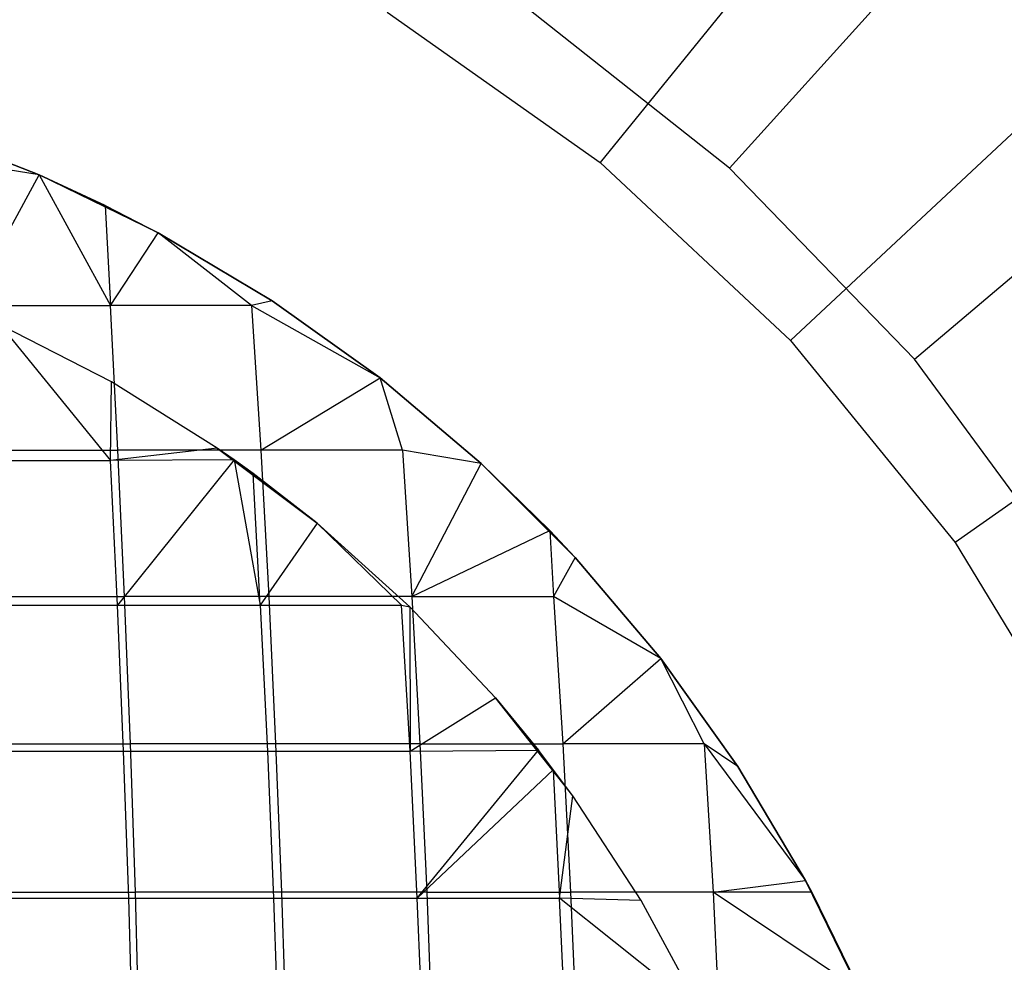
# Model space of a CAD drawing. Extents: x 0.02 to 3.36, y -1.67 to 1.67.
# Tile 18 of 26: x 1.85 to 2.1, y 0.18 to 0.42. Entities that reach past the tile are written whole.
import ezdxf

# ---------------------------------------------------------------- set-up
doc = ezdxf.new("R2010")
doc.units = 0
doc.header["$MEASUREMENT"] = 0
doc.layers.get('0').update_dxf_attribs({"color": 13, "linetype": 'CONTINUOUS'})

# ---------------------------------------------------------------- blocks, each defined once
blk = doc.blocks.new('CEARA_PM_STL')
at = {"color": 0}
for p, q in [((2.07507, 0.47337, 3.42162), (2.00054, 0.38175, 3.30351)), ((2.07507, 0.47337, 3.42162), (2.00054, 0.38175, 3.30351)), ((2.03391, 0.38028, 3.26414), (2.10933, 0.46368, 3.38225)), ((2.03391, 0.38028, 3.26414), (2.10933, 0.46368, 3.38225)), ((2.03391, 0.38028, 3.26414), (1.98015, 0.42273, 3.26414)), ((2.03391, 0.38028, 3.26414), (1.98015, 0.42273, 3.26414)), ((1.94566, 0.42048, 3.30351), (2.00054, 0.38175, 3.30351)), ((1.94566, 0.42048, 3.30351), (2.00054, 0.38175, 3.30351)), ((2.13594, 0.41652, 3.42162), (2.04962, 0.3359, 3.30351)), ((2.13594, 0.41652, 3.42162), (2.04962, 0.3359, 3.30351)), ((2.08152, 0.33105, 3.26414), (2.16739, 0.40364, 3.38225)), ((2.08152, 0.33105, 3.26414), (2.16739, 0.40364, 3.38225)), ((1.82419, 0.39099, 3.38225), (1.85602, 0.37857, 3.38225)), ((1.85602, 0.37857, 3.30351), (1.82419, 0.39099, 3.30351)), ((1.82419, 0.39099, 3.38225), (1.85602, 0.37857, 3.38225)), ((1.85602, 0.37857, 3.30351), (1.82419, 0.39099, 3.30351)), ((1.85602, 0.37857, 3.30351), (1.82419, 0.39099, 3.30351)), ((1.85602, 0.37857, 3.38225), (1.83602, 0.38171, 3.38409)), ((1.85602, 0.37857, 3.38225), (1.83602, 0.38171, 3.38409)), ((2.00054, 0.38175, 3.30351), (2.04962, 0.3359, 3.30351)), ((2.00054, 0.38175, 3.30351), (2.04962, 0.3359, 3.30351)), ((1.83776, 0.34486, 3.39655), (1.85602, 0.37857, 3.38225)), ((1.83776, 0.34486, 3.39655), (1.85602, 0.37857, 3.38225)), ((1.85602, 0.37857, 3.38225), (1.85602, 0.37857, 3.30351)), ((1.85602, 0.37857, 3.38225), (1.85602, 0.37857, 3.30351)), ((1.85602, 0.37857, 3.38225), (1.87306, 0.37063, 3.38225)), ((1.87306, 0.37063, 3.38225), (1.85602, 0.37857, 3.30351)), ((1.87306, 0.37063, 3.38225), (1.85602, 0.37857, 3.30351)), ((1.88671, 0.36356, 3.30351), (1.85602, 0.37857, 3.30351)), ((1.85602, 0.37857, 3.38225), (1.87306, 0.37063, 3.38225)), ((1.85602, 0.37857, 3.38225), (1.87438, 0.34486, 3.3908)), ((1.85602, 0.37857, 3.38225), (1.87438, 0.34486, 3.3908)), ((1.88671, 0.36356, 3.30351), (1.85602, 0.37857, 3.30351)), ((1.88671, 0.36356, 3.30351), (1.85602, 0.37857, 3.30351)), ((2.08152, 0.33105, 3.26414), (2.03391, 0.38028, 3.26414)), ((2.08152, 0.33105, 3.26414), (2.03391, 0.38028, 3.26414)), ((1.87306, 0.37063, 3.38225), (1.88671, 0.36356, 3.30351)), ((1.87306, 0.37063, 3.38225), (1.88671, 0.36356, 3.30351)), ((1.87306, 0.37063, 3.38225), (1.88671, 0.36356, 3.38225)), ((1.87306, 0.37063, 3.38225), (1.88671, 0.36356, 3.38225)), ((1.87306, 0.37063, 3.38225), (1.87438, 0.34486, 3.3908)), ((1.87306, 0.37063, 3.38225), (1.87438, 0.34486, 3.3908)), ((1.87438, 0.34486, 3.3908), (1.88671, 0.36356, 3.38225)), ((1.87438, 0.34486, 3.3908), (1.88671, 0.36356, 3.38225)), ((1.91606, 0.34607, 3.30351), (1.88671, 0.36356, 3.30351)), ((1.88671, 0.36356, 3.38225), (1.88671, 0.36356, 3.30351)), ((1.88671, 0.36356, 3.38225), (1.91606, 0.34607, 3.38225)), ((1.88671, 0.36356, 3.38225), (1.88671, 0.36356, 3.30351)), ((1.91077, 0.34486, 3.38378), (1.88671, 0.36356, 3.38225)), ((1.91077, 0.34486, 3.38378), (1.88671, 0.36356, 3.38225)), ((1.88671, 0.36356, 3.38225), (1.91606, 0.34607, 3.38225)), ((1.91606, 0.34607, 3.30351), (1.88671, 0.36356, 3.30351)), ((1.91606, 0.34607, 3.30351), (1.88671, 0.36356, 3.30351)), ((2.18851, 0.35191, 3.42162), (2.09201, 0.2838, 3.30351)), ((2.18851, 0.35191, 3.42162), (2.09201, 0.2838, 3.30351)), ((1.91606, 0.34607, 3.38225), (1.91077, 0.34486, 3.38378)), ((1.91606, 0.34607, 3.38225), (1.91077, 0.34486, 3.38378)), ((1.91606, 0.34607, 3.38225), (1.91606, 0.34607, 3.30351)), ((1.91606, 0.34607, 3.38225), (1.94387, 0.32622, 3.38225)), ((1.94387, 0.32622, 3.30351), (1.91606, 0.34607, 3.30351)), ((1.91606, 0.34607, 3.38225), (1.91606, 0.34607, 3.30351)), ((1.91606, 0.34607, 3.38225), (1.94387, 0.32622, 3.38225)), ((1.94387, 0.32622, 3.30351), (1.91606, 0.34607, 3.30351)), ((1.94387, 0.32622, 3.30351), (1.91606, 0.34607, 3.30351)), ((1.83776, 0.34486, 3.39655), (1.87438, 0.34486, 3.3908)), ((1.83776, 0.34486, 3.39655), (1.87438, 0.34486, 3.3908)), ((1.87632, 0.30759, 3.40193), (1.87438, 0.34486, 3.3908)), ((1.91077, 0.34486, 3.38378), (1.87438, 0.34486, 3.3908)), ((1.87632, 0.30759, 3.40193), (1.87438, 0.34486, 3.3908)), ((1.91077, 0.34486, 3.38378), (1.87438, 0.34486, 3.3908)), ((1.91077, 0.34486, 3.38378), (1.94387, 0.32622, 3.38225)), ((1.91077, 0.34486, 3.38378), (1.94387, 0.32622, 3.38225)), ((1.91077, 0.34486, 3.38378), (1.9131, 0.30759, 3.39484)), ((1.91077, 0.34486, 3.38378), (1.9131, 0.30759, 3.39484)), ((1.87464, 0.32524, 3.30351), (1.846, 0.33991, 3.30351)), ((1.87464, 0.32524, 3.35512), (1.846, 0.33991, 3.35512)), ((1.87464, 0.32524, 3.30351), (1.846, 0.33991, 3.30351)), ((1.846, 0.33991, 3.35512), (1.87441, 0.30498, 3.36141)), ((1.846, 0.33991, 3.35512), (1.87441, 0.30498, 3.36141)), ((1.87464, 0.32524, 3.35512), (1.846, 0.33991, 3.35512)), ((2.04962, 0.3359, 3.30351), (2.09201, 0.2838, 3.30351)), ((2.04962, 0.3359, 3.30351), (2.09201, 0.2838, 3.30351)), ((2.12215, 0.2759, 3.26414), (2.08152, 0.33105, 3.26414)), ((2.12215, 0.2759, 3.26414), (2.08152, 0.33105, 3.26414)), ((1.87441, 0.30498, 3.36141), (1.87464, 0.32524, 3.35512)), ((1.87441, 0.30498, 3.36141), (1.87464, 0.32524, 3.35512)), ((1.90192, 0.30816, 3.30351), (1.87464, 0.32524, 3.30351)), ((1.90192, 0.30816, 3.35512), (1.87464, 0.32524, 3.35512)), ((1.87464, 0.32524, 3.35512), (1.87464, 0.32524, 3.30351)), ((1.90192, 0.30816, 3.30351), (1.87464, 0.32524, 3.30351)), ((1.87464, 0.32524, 3.35512), (1.87464, 0.32524, 3.30351)), ((1.90192, 0.30816, 3.35512), (1.87464, 0.32524, 3.35512)), ((1.9131, 0.30759, 3.39484), (1.94387, 0.32622, 3.38225)), ((1.9131, 0.30759, 3.39484), (1.94387, 0.32622, 3.38225)), ((1.94387, 0.32622, 3.38225), (1.94387, 0.32622, 3.30351)), ((1.94387, 0.32622, 3.38225), (1.96994, 0.30414, 3.38225)), ((1.96994, 0.30414, 3.30351), (1.94387, 0.32622, 3.30351)), ((1.94387, 0.32622, 3.38225), (1.94387, 0.32622, 3.30351)), ((1.94962, 0.30759, 3.38647), (1.94387, 0.32622, 3.38225)), ((1.94962, 0.30759, 3.38647), (1.94387, 0.32622, 3.38225)), ((1.94387, 0.32622, 3.38225), (1.96994, 0.30414, 3.38225)), ((1.96994, 0.30414, 3.30351), (1.94387, 0.32622, 3.30351)), ((1.96994, 0.30414, 3.30351), (1.94387, 0.32622, 3.30351)), ((1.83932, 0.30759, 3.40774), (1.87632, 0.30759, 3.40193)), ((1.83932, 0.30759, 3.40774), (1.87632, 0.30759, 3.40193)), ((1.90192, 0.30816, 3.35512), (1.87441, 0.30498, 3.36141)), ((1.90192, 0.30816, 3.35512), (1.87441, 0.30498, 3.36141)), ((1.87805, 0.26995, 3.41178), (1.87632, 0.30759, 3.40193)), ((1.9131, 0.30759, 3.39484), (1.87632, 0.30759, 3.40193)), ((1.87805, 0.26995, 3.41178), (1.87632, 0.30759, 3.40193)), ((1.9131, 0.30759, 3.39484), (1.87632, 0.30759, 3.40193)), ((1.92762, 0.2888, 3.30351), (1.90192, 0.30816, 3.30351)), ((1.9112, 0.30157, 3.35512), (1.90192, 0.30816, 3.30351)), ((1.90192, 0.30816, 3.30351), (1.92762, 0.2888, 3.35512)), ((1.90192, 0.30816, 3.30351), (1.92762, 0.2888, 3.35512)), ((1.92762, 0.2888, 3.30351), (1.90192, 0.30816, 3.30351)), ((1.90626, 0.30513, 3.35512), (1.90192, 0.30816, 3.30351)), ((1.9112, 0.30157, 3.35512), (1.90192, 0.30816, 3.30351)), ((1.90626, 0.30513, 3.35512), (1.90192, 0.30816, 3.30351)), ((1.90626, 0.30513, 3.35512), (1.90192, 0.30816, 3.35512)), ((1.90192, 0.30816, 3.35512), (1.90192, 0.30816, 3.30351)), ((1.90192, 0.30816, 3.35512), (1.90192, 0.30816, 3.30351)), ((1.90626, 0.30513, 3.35512), (1.90192, 0.30816, 3.35512)), ((1.94962, 0.30759, 3.38647), (1.9131, 0.30759, 3.39484)), ((1.9131, 0.30759, 3.39484), (1.91517, 0.26995, 3.40462)), ((1.94962, 0.30759, 3.38647), (1.9131, 0.30759, 3.39484)), ((1.9131, 0.30759, 3.39484), (1.91517, 0.26995, 3.40462)), ((1.96994, 0.30414, 3.38225), (1.94962, 0.30759, 3.38647)), ((1.94962, 0.30759, 3.38647), (1.95202, 0.26995, 3.39618)), ((1.94962, 0.30759, 3.38647), (1.95202, 0.26995, 3.39618)), ((1.96994, 0.30414, 3.38225), (1.94962, 0.30759, 3.38647)), ((1.8378, 0.30498, 3.36733), (1.87441, 0.30498, 3.36141)), ((1.8378, 0.30498, 3.36733), (1.87441, 0.30498, 3.36141)), ((1.90626, 0.30513, 3.35512), (1.87441, 0.30498, 3.36141)), ((1.90626, 0.30513, 3.35512), (1.87441, 0.30498, 3.36141)), ((1.87622, 0.26771, 3.37145), (1.87441, 0.30498, 3.36141)), ((1.87622, 0.26771, 3.37145), (1.87441, 0.30498, 3.36141)), ((1.90626, 0.30513, 3.35512), (1.87622, 0.26771, 3.37145)), ((1.90626, 0.30513, 3.35512), (1.87622, 0.26771, 3.37145)), ((1.9112, 0.30157, 3.35512), (1.90626, 0.30513, 3.35512)), ((1.90626, 0.30513, 3.35512), (1.91295, 0.26771, 3.36416)), ((1.90626, 0.30513, 3.35512), (1.91295, 0.26771, 3.36416)), ((1.9112, 0.30157, 3.35512), (1.90626, 0.30513, 3.35512)), ((1.95202, 0.26995, 3.39618), (1.96994, 0.30414, 3.38225)), ((1.95202, 0.26995, 3.39618), (1.96994, 0.30414, 3.38225)), ((1.96994, 0.30414, 3.38225), (1.96994, 0.30414, 3.30351)), ((1.96994, 0.30414, 3.38225), (1.96994, 0.30414, 3.30351)), ((1.96994, 0.30414, 3.38225), (1.98758, 0.2869, 3.38225)), ((1.98758, 0.2869, 3.38225), (1.96994, 0.30414, 3.30351)), ((1.98758, 0.2869, 3.38225), (1.96994, 0.30414, 3.30351)), ((1.9941, 0.27998, 3.30351), (1.96994, 0.30414, 3.30351)), ((1.96994, 0.30414, 3.38225), (1.98758, 0.2869, 3.38225)), ((1.9941, 0.27998, 3.30351), (1.96994, 0.30414, 3.30351)), ((1.9941, 0.27998, 3.30351), (1.96994, 0.30414, 3.30351)), ((1.92762, 0.2888, 3.35512), (1.9112, 0.30157, 3.35512)), ((1.91295, 0.26771, 3.36416), (1.9112, 0.30157, 3.35512)), ((1.92762, 0.2888, 3.35512), (1.9112, 0.30157, 3.35512)), ((1.91295, 0.26771, 3.36416), (1.9112, 0.30157, 3.35512)), ((1.92762, 0.2888, 3.35512), (1.91295, 0.26771, 3.36416)), ((1.92762, 0.2888, 3.35512), (1.91295, 0.26771, 3.36416)), ((1.95157, 0.2673, 3.30351), (1.92762, 0.2888, 3.30351)), ((1.92762, 0.2888, 3.30351), (1.92762, 0.2888, 3.35512)), ((1.92762, 0.2888, 3.30351), (1.92762, 0.2888, 3.35512)), ((1.95157, 0.2673, 3.30351), (1.92762, 0.2888, 3.30351)), ((1.95157, 0.2673, 3.35512), (1.92762, 0.2888, 3.35512)), ((1.92762, 0.2888, 3.35512), (1.94939, 0.26771, 3.35557)), ((1.92762, 0.2888, 3.35512), (1.94939, 0.26771, 3.35557)), ((1.95157, 0.2673, 3.35512), (1.92762, 0.2888, 3.35512)), ((1.95202, 0.26995, 3.39618), (1.98758, 0.2869, 3.38225)), ((1.95202, 0.26995, 3.39618), (1.98758, 0.2869, 3.38225)), ((1.98758, 0.2869, 3.38225), (1.9941, 0.27998, 3.30351)), ((1.98758, 0.2869, 3.38225), (1.9941, 0.27998, 3.30351)), ((1.98758, 0.2869, 3.38225), (1.9941, 0.27998, 3.38225)), ((1.98758, 0.2869, 3.38225), (1.9941, 0.27998, 3.38225)), ((1.98758, 0.2869, 3.38225), (1.98855, 0.26995, 3.38647)), ((1.98758, 0.2869, 3.38225), (1.98855, 0.26995, 3.38647)), ((2.09201, 0.2838, 3.30351), (2.12691, 0.22641, 3.30351)), ((2.09201, 0.2838, 3.30351), (2.12691, 0.22641, 3.30351)), ((1.9941, 0.27998, 3.38225), (1.98855, 0.26995, 3.38647)), ((1.9941, 0.27998, 3.38225), (1.98855, 0.26995, 3.38647)), ((2.01618, 0.25391, 3.30351), (1.9941, 0.27998, 3.30351)), ((1.9941, 0.27998, 3.38225), (1.9941, 0.27998, 3.30351)), ((1.9941, 0.27998, 3.38225), (2.01618, 0.25391, 3.38225)), ((1.9941, 0.27998, 3.38225), (1.9941, 0.27998, 3.30351)), ((1.9941, 0.27998, 3.38225), (2.01618, 0.25391, 3.38225)), ((2.01618, 0.25391, 3.30351), (1.9941, 0.27998, 3.30351)), ((2.01618, 0.25391, 3.30351), (1.9941, 0.27998, 3.30351)), ((1.8407, 0.26995, 3.41765), (1.87805, 0.26995, 3.41178)), ((1.8407, 0.26995, 3.41765), (1.87805, 0.26995, 3.41178)), ((1.87954, 0.23199, 3.42034), (1.87805, 0.26995, 3.41178)), ((1.91517, 0.26995, 3.40462), (1.87805, 0.26995, 3.41178)), ((1.87954, 0.23199, 3.42034), (1.87805, 0.26995, 3.41178)), ((1.91517, 0.26995, 3.40462), (1.87805, 0.26995, 3.41178)), ((1.95202, 0.26995, 3.39618), (1.91517, 0.26995, 3.40462)), ((1.91517, 0.26995, 3.40462), (1.91696, 0.23199, 3.41313)), ((1.95202, 0.26995, 3.39618), (1.91517, 0.26995, 3.40462)), ((1.91517, 0.26995, 3.40462), (1.91696, 0.23199, 3.41313)), ((1.95202, 0.26995, 3.39618), (1.98855, 0.26995, 3.38647)), ((1.95202, 0.26995, 3.39618), (1.98855, 0.26995, 3.38647)), ((1.95202, 0.26995, 3.39618), (1.9541, 0.23199, 3.40462)), ((1.95202, 0.26995, 3.39618), (1.9541, 0.23199, 3.40462)), ((2.01618, 0.25391, 3.38225), (1.98855, 0.26995, 3.38647)), ((1.98855, 0.26995, 3.38647), (1.99093, 0.23199, 3.39484)), ((2.01618, 0.25391, 3.38225), (1.98855, 0.26995, 3.38647)), ((1.98855, 0.26995, 3.38647), (1.99093, 0.23199, 3.39484)), ((1.83925, 0.26771, 3.37743), (1.87622, 0.26771, 3.37145)), ((1.83925, 0.26771, 3.37743), (1.87622, 0.26771, 3.37145)), ((1.87779, 0.2301, 3.38018), (1.87622, 0.26771, 3.37145)), ((1.87622, 0.26771, 3.37145), (1.91295, 0.26771, 3.36416)), ((1.87622, 0.26771, 3.37145), (1.91295, 0.26771, 3.36416)), ((1.87779, 0.2301, 3.38018), (1.87622, 0.26771, 3.37145)), ((1.91295, 0.26771, 3.36416), (1.91483, 0.2301, 3.37283)), ((1.91295, 0.26771, 3.36416), (1.91483, 0.2301, 3.37283)), ((1.91295, 0.26771, 3.36416), (1.94939, 0.26771, 3.35557)), ((1.91295, 0.26771, 3.36416), (1.94939, 0.26771, 3.35557)), ((1.95158, 0.2301, 3.36416), (1.94939, 0.26771, 3.35557)), ((1.94939, 0.26771, 3.35557), (1.95157, 0.2673, 3.35512)), ((1.95158, 0.2301, 3.36416), (1.94939, 0.26771, 3.35557)), ((1.94939, 0.26771, 3.35557), (1.95157, 0.2673, 3.35512)), ((1.97358, 0.24382, 3.30351), (1.95157, 0.2673, 3.30351)), ((1.95157, 0.2673, 3.30351), (1.95157, 0.2673, 3.35512)), ((1.95157, 0.2673, 3.30351), (1.95157, 0.2673, 3.35512)), ((1.97358, 0.24382, 3.30351), (1.95157, 0.2673, 3.30351)), ((1.97358, 0.24382, 3.35512), (1.95157, 0.2673, 3.35512)), ((1.95157, 0.2673, 3.35512), (1.95158, 0.2301, 3.36416)), ((1.95157, 0.2673, 3.35512), (1.95158, 0.2301, 3.36416)), ((1.97358, 0.24382, 3.35512), (1.95157, 0.2673, 3.35512)), ((1.99093, 0.23199, 3.39484), (2.01618, 0.25391, 3.38225)), ((1.99093, 0.23199, 3.39484), (2.01618, 0.25391, 3.38225)), ((2.01618, 0.25391, 3.38225), (2.01618, 0.25391, 3.30351)), ((2.01618, 0.25391, 3.38225), (2.03603, 0.2261, 3.38225)), ((2.03603, 0.2261, 3.30351), (2.01618, 0.25391, 3.30351)), ((2.01618, 0.25391, 3.38225), (2.01618, 0.25391, 3.30351)), ((2.0274, 0.23199, 3.38378), (2.01618, 0.25391, 3.38225)), ((2.0274, 0.23199, 3.38378), (2.01618, 0.25391, 3.38225)), ((2.01618, 0.25391, 3.38225), (2.03603, 0.2261, 3.38225)), ((2.03603, 0.2261, 3.30351), (2.01618, 0.25391, 3.30351)), ((2.03603, 0.2261, 3.30351), (2.01618, 0.25391, 3.30351)), ((1.95158, 0.2301, 3.36416), (1.97358, 0.24382, 3.35512)), ((1.95158, 0.2301, 3.36416), (1.97358, 0.24382, 3.35512)), ((1.99349, 0.21854, 3.30351), (1.97358, 0.24382, 3.30351)), ((1.97358, 0.24382, 3.30351), (1.97358, 0.24382, 3.35512)), ((1.97358, 0.24382, 3.30351), (1.97358, 0.24382, 3.35512)), ((1.97358, 0.24382, 3.30351), (1.98466, 0.2303, 3.35512)), ((1.98466, 0.2303, 3.35512), (1.97358, 0.24382, 3.35512)), ((1.97358, 0.24382, 3.30351), (1.98466, 0.2303, 3.35512)), ((1.99349, 0.21854, 3.30351), (1.97358, 0.24382, 3.30351)), ((1.98466, 0.2303, 3.35512), (1.97358, 0.24382, 3.35512)), ((1.8419, 0.23199, 3.42626), (1.87954, 0.23199, 3.42034)), ((1.8419, 0.23199, 3.42626), (1.87954, 0.23199, 3.42034)), ((1.88082, 0.19375, 3.4276), (1.87954, 0.23199, 3.42034)), ((1.91696, 0.23199, 3.41313), (1.87954, 0.23199, 3.42034)), ((1.88082, 0.19375, 3.4276), (1.87954, 0.23199, 3.42034)), ((1.91696, 0.23199, 3.41313), (1.87954, 0.23199, 3.42034)), ((1.9541, 0.23199, 3.40462), (1.91696, 0.23199, 3.41313)), ((1.91696, 0.23199, 3.41313), (1.91848, 0.19375, 3.42034)), ((1.9541, 0.23199, 3.40462), (1.91696, 0.23199, 3.41313)), ((1.91696, 0.23199, 3.41313), (1.91848, 0.19375, 3.42034)), ((1.9541, 0.23199, 3.40462), (1.99093, 0.23199, 3.39484)), ((1.9541, 0.23199, 3.40462), (1.99093, 0.23199, 3.39484)), ((1.9541, 0.23199, 3.40462), (1.95587, 0.19375, 3.41178)), ((1.9541, 0.23199, 3.40462), (1.95587, 0.19375, 3.41178)), ((2.0274, 0.23199, 3.38378), (1.99093, 0.23199, 3.39484)), ((1.99093, 0.23199, 3.39484), (1.99295, 0.19375, 3.40193)), ((2.0274, 0.23199, 3.38378), (1.99093, 0.23199, 3.39484)), ((1.99093, 0.23199, 3.39484), (1.99295, 0.19375, 3.40193)), ((2.03603, 0.2261, 3.38225), (2.0274, 0.23199, 3.38378)), ((2.0274, 0.23199, 3.38378), (2.05352, 0.19675, 3.38225)), ((2.0274, 0.23199, 3.38378), (2.05352, 0.19675, 3.38225)), ((2.0274, 0.23199, 3.38378), (2.02966, 0.19375, 3.3908)), ((2.0274, 0.23199, 3.38378), (2.02966, 0.19375, 3.3908)), ((2.03603, 0.2261, 3.38225), (2.0274, 0.23199, 3.38378)), ((1.84051, 0.2301, 3.3862), (1.87779, 0.2301, 3.38018)), ((1.84051, 0.2301, 3.3862), (1.87779, 0.2301, 3.38018)), ((1.87912, 0.1922, 3.38758), (1.87779, 0.2301, 3.38018)), ((1.87779, 0.2301, 3.38018), (1.91483, 0.2301, 3.37283)), ((1.87779, 0.2301, 3.38018), (1.91483, 0.2301, 3.37283)), ((1.87912, 0.1922, 3.38758), (1.87779, 0.2301, 3.38018)), ((1.91483, 0.2301, 3.37283), (1.91642, 0.1922, 3.38018)), ((1.91483, 0.2301, 3.37283), (1.91642, 0.1922, 3.38018)), ((1.91483, 0.2301, 3.37283), (1.95158, 0.2301, 3.36416)), ((1.91483, 0.2301, 3.37283), (1.95158, 0.2301, 3.36416)), ((1.95158, 0.2301, 3.36416), (1.98466, 0.2303, 3.35512)), ((1.95158, 0.2301, 3.36416), (1.98466, 0.2303, 3.35512)), ((1.95344, 0.1922, 3.37145), (1.95158, 0.2301, 3.36416)), ((1.95344, 0.1922, 3.37145), (1.95158, 0.2301, 3.36416)), ((1.95344, 0.1922, 3.37145), (1.98466, 0.2303, 3.35512)), ((1.95344, 0.1922, 3.37145), (1.98466, 0.2303, 3.35512)), ((1.99349, 0.21854, 3.30351), (1.98466, 0.2303, 3.35512)), ((1.99349, 0.21854, 3.30351), (1.98466, 0.2303, 3.35512)), ((1.9885, 0.2253, 3.35512), (1.98466, 0.2303, 3.35512)), ((1.9885, 0.2253, 3.35512), (1.98466, 0.2303, 3.35512)), ((2.03603, 0.2261, 3.38225), (2.03603, 0.2261, 3.30351)), ((2.03603, 0.2261, 3.38225), (2.05352, 0.19675, 3.38225)), ((2.05352, 0.19675, 3.30351), (2.03603, 0.2261, 3.30351)), ((2.03603, 0.2261, 3.38225), (2.03603, 0.2261, 3.30351)), ((2.03603, 0.2261, 3.38225), (2.05352, 0.19675, 3.38225)), ((2.05352, 0.19675, 3.30351), (2.03603, 0.2261, 3.30351)), ((2.05352, 0.19675, 3.30351), (2.03603, 0.2261, 3.30351)), ((1.9885, 0.2253, 3.35512), (1.95344, 0.1922, 3.37145)), ((1.9885, 0.2253, 3.35512), (1.95344, 0.1922, 3.37145)), ((1.99349, 0.21854, 3.30351), (1.9885, 0.2253, 3.35512)), ((1.99349, 0.21854, 3.35512), (1.9885, 0.2253, 3.35512)), ((1.99349, 0.21854, 3.30351), (1.9885, 0.2253, 3.35512)), ((1.9885, 0.2253, 3.35512), (1.99012, 0.1922, 3.36141)), ((1.9885, 0.2253, 3.35512), (1.99012, 0.1922, 3.36141)), ((1.99349, 0.21854, 3.35512), (1.9885, 0.2253, 3.35512)), ((1.99012, 0.1922, 3.36141), (1.99349, 0.21854, 3.35512)), ((1.99012, 0.1922, 3.36141), (1.99349, 0.21854, 3.35512)), ((2.01115, 0.19163, 3.30351), (1.99349, 0.21854, 3.30351)), ((2.01115, 0.19163, 3.35512), (1.99349, 0.21854, 3.35512)), ((1.99349, 0.21854, 3.35512), (1.99349, 0.21854, 3.30351)), ((2.01115, 0.19163, 3.30351), (1.99349, 0.21854, 3.30351)), ((1.99349, 0.21854, 3.35512), (1.99349, 0.21854, 3.30351)), ((2.01115, 0.19163, 3.35512), (1.99349, 0.21854, 3.35512)), ((2.02966, 0.19375, 3.3908), (2.05352, 0.19675, 3.38225)), ((2.02966, 0.19375, 3.3908), (2.05352, 0.19675, 3.38225)), ((2.06853, 0.16606, 3.30351), (2.05352, 0.19675, 3.30351)), ((2.0551, 0.1938, 3.38225), (2.05352, 0.19675, 3.30351)), ((2.05352, 0.19675, 3.38225), (2.05352, 0.19675, 3.30351)), ((2.05352, 0.19675, 3.38225), (2.05352, 0.19675, 3.30351)), ((2.05352, 0.19675, 3.38225), (2.0551, 0.1938, 3.38225)), ((2.0551, 0.1938, 3.38225), (2.05352, 0.19675, 3.30351)), ((2.05352, 0.19675, 3.38225), (2.0551, 0.1938, 3.38225)), ((2.06853, 0.16606, 3.30351), (2.05352, 0.19675, 3.30351)), ((2.06853, 0.16606, 3.30351), (2.05352, 0.19675, 3.30351)), ((1.84292, 0.19375, 3.43356), (1.88082, 0.19375, 3.4276)), ((1.84292, 0.19375, 3.43356), (1.88082, 0.19375, 3.4276)), ((1.88186, 0.15528, 3.43356), (1.88082, 0.19375, 3.4276)), ((1.91848, 0.19375, 3.42034), (1.88082, 0.19375, 3.4276)), ((1.88186, 0.15528, 3.43356), (1.88082, 0.19375, 3.4276)), ((1.91848, 0.19375, 3.42034), (1.88082, 0.19375, 3.4276)), ((1.95587, 0.19375, 3.41178), (1.91848, 0.19375, 3.42034)), ((1.91848, 0.19375, 3.42034), (1.91973, 0.15528, 3.42626)), ((1.95587, 0.19375, 3.41178), (1.91848, 0.19375, 3.42034)), ((1.91848, 0.19375, 3.42034), (1.91973, 0.15528, 3.42626)), ((1.95587, 0.19375, 3.41178), (1.99295, 0.19375, 3.40193)), ((1.95587, 0.19375, 3.41178), (1.99295, 0.19375, 3.40193)), ((1.95587, 0.19375, 3.41178), (1.95733, 0.15528, 3.41765)), ((1.95587, 0.19375, 3.41178), (1.95733, 0.15528, 3.41765)), ((2.02966, 0.19375, 3.3908), (1.99295, 0.19375, 3.40193)), ((1.99295, 0.19375, 3.40193), (1.9946, 0.15528, 3.40774)), ((2.02966, 0.19375, 3.3908), (1.99295, 0.19375, 3.40193)), ((1.99295, 0.19375, 3.40193), (1.9946, 0.15528, 3.40774)), ((2.0551, 0.1938, 3.38225), (2.02966, 0.19375, 3.3908)), ((2.0551, 0.1938, 3.38225), (2.02966, 0.19375, 3.3908)), ((2.06745, 0.1685, 3.38225), (2.02966, 0.19375, 3.3908)), ((2.02966, 0.19375, 3.3908), (2.03151, 0.15528, 3.39655)), ((2.06745, 0.1685, 3.38225), (2.02966, 0.19375, 3.3908)), ((2.02966, 0.19375, 3.3908), (2.03151, 0.15528, 3.39655)), ((2.0551, 0.1938, 3.38225), (2.06745, 0.1685, 3.38225)), ((2.0551, 0.1938, 3.38225), (2.06745, 0.1685, 3.38225)), ((1.84157, 0.1922, 3.39365), (1.87912, 0.1922, 3.38758)), ((1.84157, 0.1922, 3.39365), (1.87912, 0.1922, 3.38758)), ((1.88021, 0.15405, 3.39365), (1.87912, 0.1922, 3.38758)), ((1.87912, 0.1922, 3.38758), (1.91642, 0.1922, 3.38018)), ((1.87912, 0.1922, 3.38758), (1.91642, 0.1922, 3.38018)), ((1.88021, 0.15405, 3.39365), (1.87912, 0.1922, 3.38758)), ((1.91642, 0.1922, 3.38018), (1.91773, 0.15405, 3.3862)), ((1.91642, 0.1922, 3.38018), (1.91773, 0.15405, 3.3862)), ((1.91642, 0.1922, 3.38018), (1.95344, 0.1922, 3.37145)), ((1.91642, 0.1922, 3.38018), (1.95344, 0.1922, 3.37145)), ((1.95496, 0.15405, 3.37743), (1.95344, 0.1922, 3.37145)), ((1.95344, 0.1922, 3.37145), (1.99012, 0.1922, 3.36141)), ((1.95344, 0.1922, 3.37145), (1.99012, 0.1922, 3.36141)), ((1.95496, 0.15405, 3.37743), (1.95344, 0.1922, 3.37145)), ((2.01115, 0.19163, 3.35512), (1.99012, 0.1922, 3.36141)), ((2.01115, 0.19163, 3.35512), (1.99012, 0.1922, 3.36141)), ((2.02644, 0.16331, 3.35512), (1.99012, 0.1922, 3.36141)), ((2.02644, 0.16331, 3.35512), (1.99012, 0.1922, 3.36141)), ((1.99185, 0.15405, 3.36733), (1.99012, 0.1922, 3.36141)), ((1.99185, 0.15405, 3.36733), (1.99012, 0.1922, 3.36141)), ((2.02644, 0.16331, 3.30351), (2.01115, 0.19163, 3.30351)), ((2.02644, 0.16331, 3.35512), (2.01115, 0.19163, 3.35512)), ((2.01115, 0.19163, 3.35512), (2.01115, 0.19163, 3.30351)), ((2.02644, 0.16331, 3.30351), (2.01115, 0.19163, 3.30351)), ((2.01115, 0.19163, 3.35512), (2.01115, 0.19163, 3.30351)), ((2.02644, 0.16331, 3.35512), (2.01115, 0.19163, 3.35512))]:
    blk.add_line(p, q, dxfattribs=at)

msp = doc.modelspace()

# ---------------------------------------------------------------- block references
at = {"color": 0}
msp.add_blockref('CEARA_PM_STL', (0, 0), dxfattribs=at)

doc.saveas('drawing.dxf')
